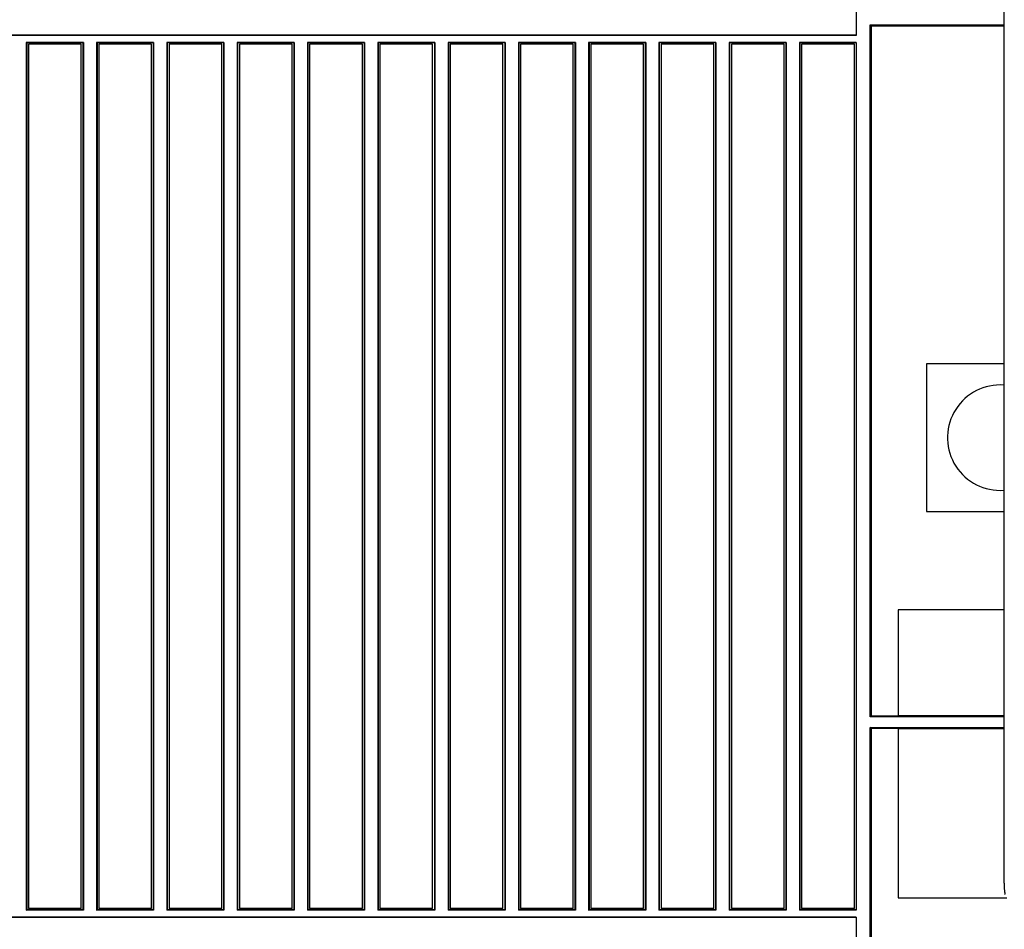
# Model space of a CAD drawing. Header units: millimetres. Extents: x 25 to 1935, y 715 to 2336.
# Tile 231 of 252: x 1741 to 1769, y 964 to 990. Entities that reach past the tile are written whole.
import ezdxf

# ---------------------------------------------------------------- set-up
doc = ezdxf.new("R2010")
doc.units = ezdxf.units.MM
doc.header["$LTSCALE"] = 2
doc.layers.get('0').update_dxf_attribs({"color": 2})

msp = doc.modelspace()

# ---------------------------------------------------------------- linework, layer by layer
at = {"color": 2, "linetype": 'Continuous', "lineweight": 30}
for p, q in [((1769.013, 1017.107), (1769.013, 965.811)), ((1764.813, 990.369), (1764.813, 989.472)), ((1765.213, 989.77), (1769.013, 989.77)), ((1765.213, 970.07), (1765.213, 989.77)), ((1765.247, 989.737), (1765.213, 989.77)), ((1769.013, 989.737), (1765.247, 989.737)), ((1765.247, 970.104), (1765.247, 989.737)), ((1764.813, 989.482), (1661.213, 989.482)), ((1764.813, 989.472), (1661.213, 989.472)), ((1742.825, 989.272), (1741.202, 989.272)), ((1741.202, 989.272), (1741.202, 964.569)), ((1741.213, 989.26), (1741.202, 989.272)), ((1742.813, 989.26), (1741.213, 989.26)), ((1741.213, 989.26), (1741.213, 964.58)), ((1742.813, 989.26), (1742.825, 989.272)), ((1742.813, 989.26), (1742.813, 964.58)), ((1742.825, 989.272), (1742.825, 964.569)), ((1743.202, 989.272), (1743.202, 964.569)), ((1744.825, 989.272), (1743.202, 989.272)), ((1743.213, 989.26), (1743.202, 989.272)), ((1744.813, 989.26), (1743.213, 989.26)), ((1743.213, 989.26), (1743.213, 964.58)), ((1744.813, 989.26), (1744.825, 989.272)), ((1744.813, 989.26), (1744.813, 964.58)), ((1744.825, 989.272), (1744.825, 964.569)), ((1746.825, 989.272), (1745.202, 989.272)), ((1745.202, 989.272), (1745.202, 964.569)), ((1745.213, 989.26), (1745.202, 989.272)), ((1746.813, 989.26), (1745.213, 989.26)), ((1745.213, 989.26), (1745.213, 964.58)), ((1746.813, 989.26), (1746.825, 989.272)), ((1746.813, 989.26), (1746.813, 964.58)), ((1746.825, 989.272), (1746.825, 964.569)), ((1747.202, 989.272), (1747.202, 964.569)), ((1748.825, 989.272), (1747.202, 989.272)), ((1747.213, 989.26), (1747.202, 989.272)), ((1748.813, 989.26), (1747.213, 989.26)), ((1747.213, 989.26), (1747.213, 964.58)), ((1748.813, 989.26), (1748.825, 989.272)), ((1748.813, 989.26), (1748.813, 964.58)), ((1748.825, 989.272), (1748.825, 964.569)), ((1750.825, 989.272), (1749.202, 989.272)), ((1749.202, 989.272), (1749.202, 964.569)), ((1749.213, 989.26), (1749.202, 989.272)), ((1750.813, 989.26), (1749.213, 989.26)), ((1749.213, 989.26), (1749.213, 964.58)), ((1750.813, 989.26), (1750.825, 989.272)), ((1750.813, 989.26), (1750.813, 964.58)), ((1750.825, 989.272), (1750.825, 964.569)), ((1751.202, 989.272), (1751.202, 964.569)), ((1752.825, 989.272), (1751.202, 989.272)), ((1751.213, 989.26), (1751.202, 989.272)), ((1752.813, 989.26), (1751.213, 989.26)), ((1751.213, 989.26), (1751.213, 964.58)), ((1752.813, 989.26), (1752.825, 989.272)), ((1752.813, 989.26), (1752.813, 964.58)), ((1752.825, 989.272), (1752.825, 964.569)), ((1754.825, 989.272), (1753.202, 989.272)), ((1753.202, 989.272), (1753.202, 964.569)), ((1753.213, 989.26), (1753.202, 989.272)), ((1754.813, 989.26), (1753.213, 989.26)), ((1753.213, 989.26), (1753.213, 964.58)), ((1754.813, 989.26), (1754.825, 989.272)), ((1754.813, 989.26), (1754.813, 964.58)), ((1754.825, 989.272), (1754.825, 964.569)), ((1756.825, 989.272), (1755.202, 989.272)), ((1755.202, 989.272), (1755.202, 964.569)), ((1755.213, 989.26), (1755.202, 989.272)), ((1756.813, 989.26), (1755.213, 989.26)), ((1755.213, 989.26), (1755.213, 964.58)), ((1756.813, 989.26), (1756.825, 989.272)), ((1756.813, 989.26), (1756.813, 964.58)), ((1756.825, 989.272), (1756.825, 964.569)), ((1757.202, 989.272), (1757.202, 964.569)), ((1758.825, 989.272), (1757.202, 989.272)), ((1757.213, 989.26), (1757.202, 989.272)), ((1758.813, 989.26), (1757.213, 989.26)), ((1757.213, 989.26), (1757.213, 964.58)), ((1758.813, 989.26), (1758.825, 989.272)), ((1758.813, 989.26), (1758.813, 964.58)), ((1758.825, 989.272), (1758.825, 964.569)), ((1760.825, 989.272), (1759.202, 989.272)), ((1759.202, 989.272), (1759.202, 964.569)), ((1759.213, 989.26), (1759.202, 989.272)), ((1760.813, 989.26), (1759.213, 989.26)), ((1759.213, 989.26), (1759.213, 964.58)), ((1760.813, 989.26), (1760.825, 989.272)), ((1760.813, 989.26), (1760.813, 964.58)), ((1760.825, 989.272), (1760.825, 964.569)), ((1762.825, 989.272), (1761.202, 989.272)), ((1761.202, 989.272), (1761.202, 964.569)), ((1761.213, 989.26), (1761.202, 989.272)), ((1762.813, 989.26), (1761.213, 989.26)), ((1761.213, 989.26), (1761.213, 964.58)), ((1762.813, 989.26), (1762.825, 989.272)), ((1762.813, 989.26), (1762.813, 964.58)), ((1762.825, 989.272), (1762.825, 964.569)), ((1764.813, 989.272), (1763.202, 989.272)), ((1763.202, 989.272), (1763.202, 964.569)), ((1763.213, 989.26), (1763.202, 989.272)), ((1764.813, 989.26), (1763.213, 989.26)), ((1763.213, 989.26), (1763.213, 964.58)), ((1764.813, 989.272), (1764.813, 964.569)), ((1742.763, 989.22), (1741.263, 989.22)), ((1741.263, 989.22), (1741.263, 964.62)), ((1742.763, 964.62), (1742.763, 989.22)), ((1744.763, 989.22), (1743.263, 989.22)), ((1743.263, 989.22), (1743.263, 964.62)), ((1744.763, 964.62), (1744.763, 989.22)), ((1746.763, 989.22), (1745.263, 989.22)), ((1745.263, 989.22), (1745.263, 964.62)), ((1746.763, 964.62), (1746.763, 989.22)), ((1748.763, 989.22), (1747.263, 989.22)), ((1747.263, 989.22), (1747.263, 964.62)), ((1748.763, 964.62), (1748.763, 989.22)), ((1750.763, 989.22), (1749.263, 989.22)), ((1749.263, 989.22), (1749.263, 964.62)), ((1750.763, 964.62), (1750.763, 989.22)), ((1752.763, 989.22), (1751.263, 989.22)), ((1751.263, 989.22), (1751.263, 964.62)), ((1752.763, 964.62), (1752.763, 989.22)), ((1754.763, 989.22), (1753.263, 989.22)), ((1753.263, 989.22), (1753.263, 964.62)), ((1754.763, 964.62), (1754.763, 989.22)), ((1756.763, 989.22), (1755.263, 989.22)), ((1755.263, 989.22), (1755.263, 964.62)), ((1756.763, 964.62), (1756.763, 989.22)), ((1758.763, 989.22), (1757.263, 989.22)), ((1757.263, 989.22), (1757.263, 964.62)), ((1758.763, 964.62), (1758.763, 989.22)), ((1760.763, 989.22), (1759.263, 989.22)), ((1759.263, 989.22), (1759.263, 964.62)), ((1760.763, 964.62), (1760.763, 989.22)), ((1762.763, 989.22), (1761.263, 989.22)), ((1761.263, 989.22), (1761.263, 964.62)), ((1762.763, 964.62), (1762.763, 989.22)), ((1764.763, 989.22), (1763.263, 989.22)), ((1763.263, 989.22), (1763.263, 964.62)), ((1764.763, 964.62), (1764.763, 989.22)), ((1769.013, 980.12), (1766.813, 980.12)), ((1766.813, 980.12), (1766.813, 975.92)), ((1768.913, 976.52), (1769.013, 976.524)), ((1766.813, 975.92), (1769.013, 975.92)), ((1769.013, 973.12), (1766.013, 973.12)), ((1766.013, 973.12), (1766.013, 970.104)), ((1765.247, 970.104), (1765.213, 970.07)), ((1769.013, 970.07), (1765.213, 970.07)), ((1765.247, 970.104), (1766.013, 970.104)), ((1766.013, 970.106), (1769.013, 970.106)), ((1765.213, 969.77), (1769.013, 969.77)), ((1765.213, 958.07), (1765.213, 969.77)), ((1765.247, 969.737), (1765.213, 969.77)), ((1766.013, 969.737), (1765.247, 969.737)), ((1765.247, 958.104), (1765.247, 969.737)), ((1766.013, 969.737), (1766.013, 964.92)), ((1769.013, 969.735), (1766.013, 969.735)), ((1766.013, 964.92), (1769.101, 964.92)), ((1742.763, 964.62), (1741.263, 964.62)), ((1744.763, 964.62), (1743.263, 964.62)), ((1746.763, 964.62), (1745.263, 964.62)), ((1748.763, 964.62), (1747.263, 964.62)), ((1750.763, 964.62), (1749.263, 964.62)), ((1752.763, 964.62), (1751.263, 964.62)), ((1754.763, 964.62), (1753.263, 964.62)), ((1756.763, 964.62), (1755.263, 964.62)), ((1758.763, 964.62), (1757.263, 964.62)), ((1760.763, 964.62), (1759.263, 964.62)), ((1762.763, 964.62), (1761.263, 964.62)), ((1764.763, 964.62), (1763.263, 964.62)), ((1764.813, 964.369), (1661.202, 964.369)), ((1764.813, 964.359), (1661.212, 964.359)), ((1741.202, 964.569), (1741.213, 964.58)), ((1742.825, 964.569), (1741.202, 964.569)), ((1742.813, 964.58), (1741.213, 964.58)), ((1742.825, 964.569), (1742.813, 964.58)), ((1743.202, 964.569), (1743.213, 964.58)), ((1744.825, 964.569), (1743.202, 964.569)), ((1744.813, 964.58), (1743.213, 964.58)), ((1744.825, 964.569), (1744.813, 964.58)), ((1745.202, 964.569), (1745.213, 964.58)), ((1746.825, 964.569), (1745.202, 964.569)), ((1746.813, 964.58), (1745.213, 964.58)), ((1746.825, 964.569), (1746.813, 964.58)), ((1747.202, 964.569), (1747.213, 964.58)), ((1748.825, 964.569), (1747.202, 964.569)), ((1748.813, 964.58), (1747.213, 964.58)), ((1748.825, 964.569), (1748.813, 964.58)), ((1749.202, 964.569), (1749.213, 964.58)), ((1750.825, 964.569), (1749.202, 964.569)), ((1750.813, 964.58), (1749.213, 964.58)), ((1750.825, 964.569), (1750.813, 964.58)), ((1751.202, 964.569), (1751.213, 964.58)), ((1752.825, 964.569), (1751.202, 964.569)), ((1752.813, 964.58), (1751.213, 964.58)), ((1752.825, 964.569), (1752.813, 964.58)), ((1753.202, 964.569), (1753.213, 964.58)), ((1754.825, 964.569), (1753.202, 964.569)), ((1754.813, 964.58), (1753.213, 964.58)), ((1754.825, 964.569), (1754.813, 964.58)), ((1755.202, 964.569), (1755.213, 964.58)), ((1756.825, 964.569), (1755.202, 964.569)), ((1756.813, 964.58), (1755.213, 964.58)), ((1756.825, 964.569), (1756.813, 964.58)), ((1757.202, 964.569), (1757.213, 964.58)), ((1758.825, 964.569), (1757.202, 964.569)), ((1758.813, 964.58), (1757.213, 964.58)), ((1758.825, 964.569), (1758.813, 964.58)), ((1759.202, 964.569), (1759.213, 964.58)), ((1760.825, 964.569), (1759.202, 964.569)), ((1760.813, 964.58), (1759.213, 964.58)), ((1760.825, 964.569), (1760.813, 964.58)), ((1761.202, 964.569), (1761.213, 964.58)), ((1762.825, 964.569), (1761.202, 964.569)), ((1762.813, 964.58), (1761.213, 964.58)), ((1762.825, 964.569), (1762.813, 964.58)), ((1763.202, 964.569), (1763.213, 964.58)), ((1764.813, 964.569), (1763.202, 964.569)), ((1764.813, 964.58), (1763.213, 964.58)), ((1764.813, 964.369), (1764.813, 963.472))]:
    msp.add_line(p, q, dxfattribs=at)
msp.add_arc((1768.913, 978.02), 1.5, 86.1774, 270, dxfattribs=at)
msp.add_open_spline([(1769.013, 965.811), (1769.013, 965.761), (1769.013, 965.712), (1769.014, 965.615), (1769.015, 965.567), (1769.017, 965.475), (1769.018, 965.431), (1769.021, 965.347), (1769.022, 965.307), (1769.026, 965.234), (1769.028, 965.201), (1769.032, 965.142), (1769.034, 965.115), (1769.039, 965.072), (1769.041, 965.054), (1769.046, 965.027), (1769.049, 965.018), (1769.051, 965.014)], degree=3, knots=[0, 0, 0, 0, 0.125, 0.125, 0.25, 0.25, 0.375, 0.375, 0.5, 0.5, 0.625, 0.625, 0.75, 0.75, 0.875, 0.875, 1, 1, 1, 1], dxfattribs=at)

doc.saveas('drawing.dxf')
